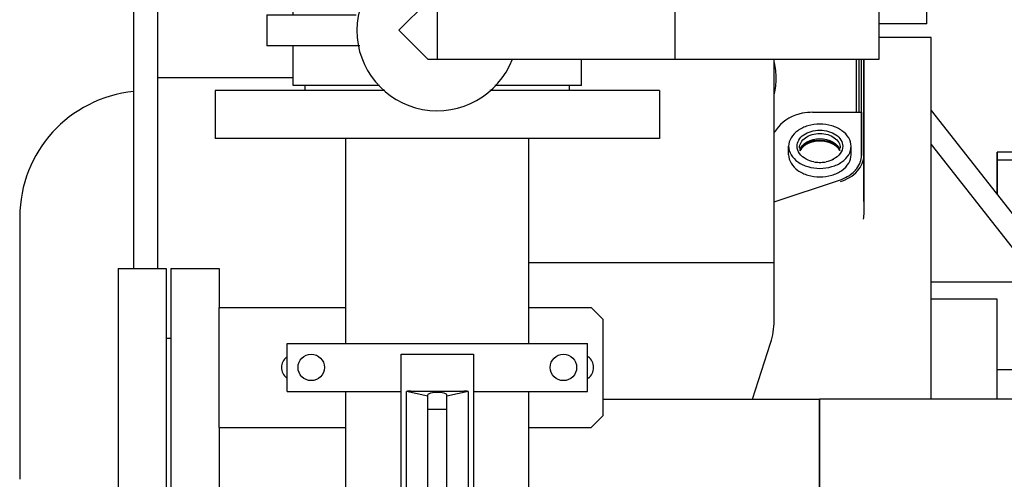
# Model space of a CAD drawing. Header units: millimetres. Extents: x 0 to 1189, y 0 to 841.
# Tile 103 of 131: x 395 to 412, y 682 to 690. Entities that reach past the tile are written whole.
import ezdxf

# ---------------------------------------------------------------- set-up
doc = ezdxf.new("R2010")
doc.units = ezdxf.units.MM
doc.header["$LTSCALE"] = 65.395
for name, color, linetype in [('1907_153701_06_AC_PBL1672', 7, 'CONTINUOUS'), ('25007_060000_TLKGS_KGS_V_ABL1596', 7, 'CONTINUOUS'), ('25007_061000_TLKGS_KGS_V_ABL1638', 7, 'CONTINUOUS'), ('25007_153200_93_ABL1703', 7, 'CONTINUOUS'), ('25007_153202_26_ABL1653', 7, 'CONTINUOUS'), ('25007_153202_26_T1_PBL1684', 7, 'CONTINUOUS'), ('25007_153202_48_ABL1650', 7, 'CONTINUOUS'), ('25007_153202_48_T1_PBL1736', 7, 'CONTINUOUS'), ('25007_153202_48_T2_PBL1966', 7, 'CONTINUOUS'), ('25007_153700_00_12_AC_ABL1742', 7, 'CONTINUOUS'), ('25007_153700_00_12_AC_ABL1744', 7, 'CONTINUOUS'), ('25007_153700_00_12_T1_AC_PBL1745', 7, 'CONTINUOUS'), ('25007_153700_00_12_T1_AC_PBL1746', 7, 'CONTINUOUS'), ('25007_153700_00_12_T2_AC_PBL1743', 7, 'CONTINUOUS'), ('25007_153700_00_12_T2_AC_PBL1876', 7, 'CONTINUOUS'), ('25007_153701_48_PBL1665', 7, 'CONTINUOUS'), ('25007_641000_05_SIMPLE1_E_ABL1639', 7, 'CONTINUOUS'), ('25007_641000_05_SIMPLE1_T2_E_PBL1640', 7, 'CONTINUOUS'), ('25007_765000_05_SIMPLE1_T1_X_PBL1717', 7, 'CONTINUOUS'), ('25007_765000_05_SIMPLE1_X_ABL1716', 7, 'CONTINUOUS'), ('25067_153000_20_T1_PBL1648', 7, 'CONTINUOUS'), ('25087_000000_TLKGS_MARKETING_ABL1591', 7, 'CONTINUOUS'), ('8M25C_GENSET_KPL_VERROHRUNG_ABL1611', 7, 'CONTINUOUS'), ('ARI_ZESA_DN80_PN16_EPDM_PBL1671', 7, 'CONTINUOUS'), ('B-05-38X28-89X2_5-N6000_PBL1704', 7, 'CONTINUOUS'), ('BOGEN-S-2D-180-114_3X3_6_PBL1724', 7, 'CONTINUOUS'), ('D2616-2-K-114_3-3_6-76_1-2_9_PBL1723', 7, 'CONTINUOUS'), ('DIN16182-BG100X63_PBL1687', 7, 'CONTINUOUS'), ('E1514-IBC_DN65PN40X2_PBL1962', 7, 'CONTINUOUS'), ('EN1092-1-01A-DN65_PN16-77_5_PBL1644', 7, 'CONTINUOUS'), ('EN1092-1-01A-DN65_PN16-77_5_PBL1651', 7, 'CONTINUOUS'), ('EN1092-1-01A-DN65_PN16-77_5_PBL1654', 7, 'CONTINUOUS'), ('EN1092-1-01A-DN65_PN16-77_5_PBL1951', 7, 'CONTINUOUS'), ('FZ7-9984-418634_4_PBL1741', 7, 'CONTINUOUS'), ('N4011-C105X77_PBL1762', 7, 'CONTINUOUS'), ('N6003-17X26-5_PBL1729', 7, 'CONTINUOUS'), ('new_view_8_VBL1588', 7, 'CONTINUOUS'), ('T-STUECK-S-76_1X2_9-76_1X2_9_PBL1692', 7, 'CONTINUOUS')]:
    doc.layers.add(name, color=color, linetype=linetype)

# ---------------------------------------------------------------- blocks, each defined once
blk = doc.blocks.new('25007_641000_05_SIMPLE1_T2_E_PBL1640', base_point=(403.8, 683.012))
at = {"layer": '25007_641000_05_SIMPLE1_T2_E_PBL1640', "color": 7, "linetype": 'Continuous'}
for p, q in [((410.382, 689.389), (409.516, 689.389)), ((410.382, 688.242), (410.382, 689.389)), ((409.262, 689.028), (409.262, 686.44)), ((399.756, 688.716), (397.5, 688.716)), ((410.382, 687.535), (410.382, 688.242)), ((410.382, 688.171), (412.181, 685.881)), ((410.382, 687.605), (412.181, 685.315)), ((410.382, 683.362), (410.382, 687.535)), ((411.481, 686.772), (411.481, 687.478)), ((411.481, 687.478), (411.481, 686.773)), ((412.4, 687.478), (411.481, 687.478)), ((412.4, 687.344), (411.481, 687.344)), ((395.202, 686.398), (395.2, 682.027)), ((410.382, 685.315), (412.181, 685.315)), ((411.481, 685.03), (410.382, 685.03)), ((411.481, 683.362), (411.481, 685.03)), ((411.481, 683.362), (411.481, 685.03)), ((412.24, 683.851), (411.481, 683.852))]:
    blk.add_line(p, q, dxfattribs=at)
for centre, radius, start, end in [((397.302, 686.397), 2.1, 95.5181, 179.9769), ((408.942, 686.687), 0.321, 354.878, 359.9947), ((408.651, 686.441), 0.611, 352.7014, 358.0524), ((408.669, 686.44), 0.594, 358.0689, 359.9913)]:
    blk.add_arc(centre, radius, start, end, dxfattribs=at)
blk = doc.blocks.new('25007_641000_05_SIMPLE1_E_ABL1639', base_point=(421.7, 701.1))
at = {"layer": '25007_641000_05_SIMPLE1_T2_E_PBL1640'}
blk.add_blockref('25007_641000_05_SIMPLE1_T2_E_PBL1640', (403.8, 683.012), dxfattribs=at)
blk = doc.blocks.new('25007_765000_05_SIMPLE1_T1_X_PBL1717', base_point=(418.702, 699.956))
at = {"layer": '25007_765000_05_SIMPLE1_T1_X_PBL1717', "color": 7, "linetype": 'Continuous'}
for q in [(410.312, 697.616), (409.516, 689.616)]:
    blk.add_line((410.312, 689.616), q, dxfattribs=at)
blk = doc.blocks.new('25007_765000_05_SIMPLE1_X_ABL1716', base_point=(428.316, 701.1))
at = {"layer": '25007_765000_05_SIMPLE1_T1_X_PBL1717'}
blk.add_blockref('25007_765000_05_SIMPLE1_T1_X_PBL1717', (418.702, 699.956), dxfattribs=at)
blk = doc.blocks.new('25007_061000_TLKGS_KGS_V_ABL1638', base_point=(431.215, 705.756))
at = {"layer": '25007_641000_05_SIMPLE1_E_ABL1639'}
blk.add_blockref('25007_641000_05_SIMPLE1_E_ABL1639', (421.7, 701.1), dxfattribs=at)
at = {"layer": '25007_765000_05_SIMPLE1_X_ABL1716'}
blk.add_blockref('25007_765000_05_SIMPLE1_X_ABL1716', (428.316, 701.1), dxfattribs=at)
blk = doc.blocks.new('25007_060000_TLKGS_KGS_V_ABL1596', base_point=(410.376, 729.239))
at = {"layer": '25007_061000_TLKGS_KGS_V_ABL1638'}
blk.add_blockref('25007_061000_TLKGS_KGS_V_ABL1638', (431.215, 705.756), dxfattribs=at)
blk = doc.blocks.new('25087_000000_TLKGS_MARKETING_ABL1591', base_point=(467.401, 729.393))
at = {"layer": '25007_060000_TLKGS_KGS_V_ABL1596'}
blk.add_blockref('25007_060000_TLKGS_KGS_V_ABL1596', (410.376, 729.239), dxfattribs=at)
blk = doc.blocks.new('EN1092-1-01A-DN65_PN16-77_5_PBL1644', base_point=(397.24, 681.84))
at = {"layer": 'EN1092-1-01A-DN65_PN16-77_5_PBL1644', "color": 7, "linetype": 'Continuous'}
for p, q in [((396.84, 685.54), (396.84, 678.14)), ((396.84, 685.54), (397.64, 685.54)), ((397.64, 685.54), (397.64, 678.14)), ((396.84, 678.14), (397.64, 678.14))]:
    blk.add_line(p, q, dxfattribs=at)
blk = doc.blocks.new('25067_153000_20_T1_PBL1648', base_point=(400.86, 685.737))
at = {"layer": '25067_153000_20_T1_PBL1648', "color": 7, "linetype": 'Continuous'}
for p, q in [((403.685, 694.242), (404.62, 694.242)), ((403.685, 693.842), (404.62, 693.842)), ((397.1, 685.54), (397.1, 692.706)), ((397.5, 685.54), (397.5, 692.706)), ((397.1, 677.233), (397.1, 678.14)), ((397.5, 677.233), (397.5, 678.14))]:
    blk.add_line(p, q, dxfattribs=at)
blk.add_arc((397.3, 677.233), 0.2, 180, 360, dxfattribs=at)
blk = doc.blocks.new('EN1092-1-01A-DN65_PN16-77_5_PBL1651', base_point=(398.12, 681.84))
at = {"layer": 'EN1092-1-01A-DN65_PN16-77_5_PBL1651', "color": 7, "linetype": 'Continuous'}
for p, q in [((397.72, 685.54), (397.72, 678.14)), ((397.72, 685.54), (398.52, 685.54)), ((398.52, 685.54), (398.52, 684.891)), ((398.52, 682.891), (398.52, 678.14)), ((397.72, 678.14), (398.52, 678.14))]:
    blk.add_line(p, q, dxfattribs=at)
blk = doc.blocks.new('T-STUECK-S-76_1X2_9-76_1X2_9_PBL1692', base_point=(406.101, 681.079))
at = {"layer": 'T-STUECK-S-76_1X2_9-76_1X2_9_PBL1692', "color": 7, "linetype": 'Continuous'}
for p, q in [((404.92, 683.362), (408.52, 683.362)), ((408.52, 683.362), (408.52, 680.318)), ((407.763, 680.318), (408.52, 680.318)), ((403.958, 679.16), (403.958, 679.557)), ((407.002, 679.16), (407.002, 679.557))]:
    blk.add_line(p, q, dxfattribs=at)
for centre, start, end in [((407.763, 679.557), 90, 180), ((403.197, 679.557), 360, 50.4428)]:
    blk.add_arc(centre, 0.761, start, end, dxfattribs=at)
blk = doc.blocks.new('25007_153202_48_T1_PBL1736', base_point=(410.38, 681.84))
at = {"layer": '25007_153202_48_T1_PBL1736', "color": 7, "linetype": 'Continuous'}
for p, q in [((408.52, 680.318), (408.52, 683.362)), ((412.24, 683.362), (408.52, 683.362)), ((412.24, 680.318), (408.52, 680.318))]:
    blk.add_line(p, q, dxfattribs=at)
blk = doc.blocks.new('N4011-C105X77_PBL1762', base_point=(412.82, 681.84))
at = {"layer": 'N4011-C105X77_PBL1762', "color": 7, "linetype": 'Continuous'}
for p, q in [((412.52, 681.86), (412.52, 681.82)), ((413.12, 681.86), (413.12, 681.82))]:
    blk.add_line(p, q, dxfattribs=at)
blk = doc.blocks.new('EN1092-1-01A-DN65_PN16-77_5_PBL1951', base_point=(405.48, 678.6))
at = {"layer": 'EN1092-1-01A-DN65_PN16-77_5_PBL1951', "color": 7, "linetype": 'Continuous'}
for p, q in [((405.46, 679), (405.5, 679)), ((405.46, 678.2), (405.5, 678.2))]:
    blk.add_line(p, q, dxfattribs=at)
blk = doc.blocks.new('25007_153202_48_T2_PBL1966', base_point=(399.577, 680.318))
at = {"layer": '25007_153202_48_T2_PBL1966', "color": 7, "linetype": 'Continuous'}
blk.add_line((400.634, 680.318), (398.52, 680.318), dxfattribs=at)
blk = doc.blocks.new('25007_153202_48_ABL1650', base_point=(405.42, 681.84))
at = {"layer": '25007_153202_48_T1_PBL1736'}
blk.add_blockref('25007_153202_48_T1_PBL1736', (410.38, 681.84), dxfattribs=at)
at = {"layer": '25007_153202_48_T2_PBL1966'}
blk.add_blockref('25007_153202_48_T2_PBL1966', (399.577, 680.318), dxfattribs=at)
at = {"layer": 'EN1092-1-01A-DN65_PN16-77_5_PBL1651'}
blk.add_blockref('EN1092-1-01A-DN65_PN16-77_5_PBL1651', (398.12, 681.84), dxfattribs=at)
at = {"layer": 'EN1092-1-01A-DN65_PN16-77_5_PBL1951'}
blk.add_blockref('EN1092-1-01A-DN65_PN16-77_5_PBL1951', (405.48, 678.6), dxfattribs=at)
at = {"layer": 'N4011-C105X77_PBL1762'}
blk.add_blockref('N4011-C105X77_PBL1762', (412.82, 681.84), dxfattribs=at)
at = {"layer": 'T-STUECK-S-76_1X2_9-76_1X2_9_PBL1692'}
blk.add_blockref('T-STUECK-S-76_1X2_9-76_1X2_9_PBL1692', (406.101, 681.079), dxfattribs=at)
blk = doc.blocks.new('EN1092-1-01A-DN65_PN16-77_5_PBL1654', base_point=(402.156, 688.108))
at = {"layer": 'EN1092-1-01A-DN65_PN16-77_5_PBL1654', "color": 7, "linetype": 'Continuous'}
for p, q in [((398.456, 688.508), (398.456, 687.708)), ((401.284, 688.508), (398.456, 688.508)), ((405.856, 688.508), (403.033, 688.508)), ((405.856, 688.508), (405.856, 687.708)), ((405.856, 687.708), (398.456, 687.708))]:
    blk.add_line(p, q, dxfattribs=at)
blk = doc.blocks.new('25007_153202_26_T1_PBL1684', base_point=(402.156, 682.31))
at = {"layer": '25007_153202_26_T1_PBL1684', "color": 7, "linetype": 'Continuous'}
for p, q in [((400.634, 684.291), (400.634, 687.708)), ((403.678, 684.291), (403.678, 687.708)), ((400.634, 676.912), (400.634, 683.491)), ((403.678, 676.912), (403.678, 683.491)), ((400.634, 676.912), (403.678, 676.912))]:
    blk.add_line(p, q, dxfattribs=at)
blk = doc.blocks.new('25007_153202_26_ABL1653', base_point=(402.906, 679.37))
at = {"layer": '25007_153202_26_T1_PBL1684'}
blk.add_blockref('25007_153202_26_T1_PBL1684', (402.156, 682.31), dxfattribs=at)
at = {"layer": 'EN1092-1-01A-DN65_PN16-77_5_PBL1654'}
blk.add_blockref('EN1092-1-01A-DN65_PN16-77_5_PBL1654', (402.156, 688.108), dxfattribs=at)
blk = doc.blocks.new('25007_153701_48_PBL1665', base_point=(401.72, 683.891))
at = {"layer": '25007_153701_48_PBL1665', "color": 7, "linetype": 'Continuous'}
for p, q in [((398.52, 682.891), (398.52, 684.891)), ((398.52, 684.891), (400.634, 684.891)), ((403.678, 684.891), (404.72, 684.891)), ((404.92, 684.691), (404.72, 684.891)), ((404.92, 683.091), (404.92, 684.691)), ((404.72, 682.891), (404.92, 683.091)), ((398.52, 682.891), (400.634, 682.891)), ((403.678, 682.891), (404.72, 682.891))]:
    blk.add_line(p, q, dxfattribs=at)
for centre, start, end in [((399.78, 683.891), 128.2495, 231.7505), ((404.54, 683.891), 305.9645, 54.0355)]:
    blk.add_arc(centre, 0.22, start, end, dxfattribs=at)
blk = doc.blocks.new('ARI_ZESA_DN80_PN16_EPDM_PBL1671', base_point=(404.415, 689.508))
at = {"layer": 'ARI_ZESA_DN80_PN16_EPDM_PBL1671', "color": 7, "linetype": 'Continuous'}
for p, q in [((399.956, 690.428), (399.956, 690.508)), ((399.956, 690.508), (401.279, 690.508)), ((403.027, 690.508), (404.356, 690.508)), ((404.356, 690.428), (404.356, 690.508)), ((399.756, 689.768), (399.756, 690.428)), ((399.756, 690.428), (401.196, 690.428)), ((403.12, 690.428), (404.556, 690.428)), ((404.556, 689.988), (404.556, 690.428)), ((401.996, 689.988), (401.516, 689.508)), ((401.996, 689.988), (409.516, 689.988)), ((402.156, 689.988), (402.156, 689.028)), ((406.116, 689.028), (406.116, 689.988)), ((409.516, 689.028), (409.516, 689.988)), ((399.315, 689.768), (399.315, 689.248)), ((399.315, 689.768), (400.806, 689.768)), ((401.516, 689.508), (401.996, 689.028)), ((400.867, 689.248), (399.315, 689.248)), ((399.756, 688.588), (399.756, 689.248)), ((401.996, 689.028), (409.516, 689.028)), ((404.556, 688.588), (404.556, 689.028)), ((401.192, 688.588), (399.756, 688.588)), ((399.956, 688.508), (399.956, 688.588)), ((404.556, 688.588), (403.116, 688.588)), ((404.356, 688.508), (404.356, 688.588))]:
    blk.add_line(p, q, dxfattribs=at)
blk.add_arc((402.156, 689.508), 1.34, 21.0103, 338.9254, dxfattribs=at)
blk = doc.blocks.new('1907_153701_06_AC_PBL1672', base_point=(402.156, 683.891))
at = {"layer": '1907_153701_06_AC_PBL1672', "color": 7, "linetype": 'Continuous'}
for p, q in [((399.656, 683.491), (399.656, 684.291)), ((399.656, 684.291), (404.656, 684.291)), ((404.656, 683.491), (404.656, 684.291)), ((399.656, 683.491), (401.556, 683.491)), ((402.756, 683.491), (404.656, 683.491))]:
    blk.add_line(p, q, dxfattribs=at)
for centre in [(400.056, 683.891), (404.256, 683.891)]:
    blk.add_circle(centre, 0.22, dxfattribs=at)
blk = doc.blocks.new('DIN16182-BG100X63_PBL1687', base_point=(402.156, 681.902))
at = {"layer": 'DIN16182-BG100X63_PBL1687', "color": 7, "linetype": 'Continuous'}
for p, q in [((401.556, 679.712), (401.556, 684.112)), ((401.556, 684.112), (402.756, 684.112)), ((402.756, 684.112), (402.756, 679.712)), ((401.642, 680.437), (401.642, 683.492)), ((401.996, 683.412), (401.642, 683.492)), ((401.716, 683.496), (402.596, 683.496)), ((401.996, 680.496), (401.996, 683.432)), ((402.669, 683.492), (402.316, 683.412)), ((402.316, 680.496), (402.316, 683.432)), ((402.669, 683.492), (402.669, 680.437)), ((401.996, 680.516), (401.642, 680.437)), ((402.669, 680.437), (402.316, 680.516)), ((401.716, 680.432), (402.596, 680.432)), ((401.532, 680.232), (401.556, 680.273)), ((401.556, 680.191), (401.532, 680.232)), ((402.756, 680.273), (402.779, 680.232)), ((402.779, 680.232), (402.756, 680.191)), ((401.556, 679.712), (402.756, 679.712)), ((401.844, 679.692), (401.833, 679.712)), ((402.468, 679.692), (401.844, 679.692)), ((402.479, 679.712), (402.468, 679.692))]:
    blk.add_line(p, q, dxfattribs=at)
at = {"layer": 'DIN16182-BG100X63_PBL1687', "color": 2, "linetype": 'Continuous'}
for p, q in [((402.316, 683.192), (401.996, 683.192)), ((402.316, 680.792), (401.996, 680.792))]:
    blk.add_line(p, q, dxfattribs=at)
at = {"layer": 'DIN16182-BG100X63_PBL1687', "color": 7, "linetype": 'Continuous'}
for centre, start_param, end_param in [((401.716, 683.454), 1.570796, 2.048639), ((402.156, 683.432), 0, 3.141593), ((402.596, 683.454), 1.092954, 1.570796), ((402.156, 680.496), 3.141593, 6.283185), ((401.716, 680.475), -2.048639, -1.570796), ((402.596, 680.475), -1.570796, -1.092954)]:
    blk.add_ellipse(centre, major_axis=(0.16, 0), ratio=0.267949, start_param=start_param, end_param=end_param, dxfattribs=at)
blk = doc.blocks.new('B-05-38X28-89X2_5-N6000_PBL1704', base_point=(405.48, 692.442))
at = {"layer": 'B-05-38X28-89X2_5-N6000_PBL1704', "color": 7, "linetype": 'Continuous'}
for p, q in [((404.72, 691.882), (404.72, 693.002)), ((404.72, 693.002), (406.24, 693.002)), ((406.24, 691.882), (406.24, 693.002))]:
    blk.add_line(p, q, dxfattribs=at)
blk.add_arc((405.48, 690.202), 1.78, 70.7033, 109.2967, dxfattribs=at)
blk = doc.blocks.new('D2616-2-K-114_3-3_6-76_1-2_9_PBL1723', base_point=(405.722, 684.501))
at = {"layer": 'D2616-2-K-114_3-3_6-76_1-2_9_PBL1723', "color": 7, "linetype": 'Continuous'}
for p, q in [((403.678, 685.64), (407.766, 685.64)), ((407.766, 684.669), (407.766, 685.64)), ((407.403, 683.362), (407.707, 684.298))]:
    blk.add_line(p, q, dxfattribs=at)
blk.add_arc((406.566, 684.669), 1.2, 342, 360, dxfattribs=at)
blk = doc.blocks.new('BOGEN-S-2D-180-114_3X3_6_PBL1724', base_point=(405.48, 688.529))
at = {"layer": 'BOGEN-S-2D-180-114_3X3_6_PBL1724', "color": 7, "linetype": 'Continuous'}
for p, q in [((407.766, 685.64), (407.766, 689.028)), ((403.678, 685.64), (407.766, 685.64))]:
    blk.add_line(p, q, dxfattribs=at)
blk.add_arc((405.48, 689.72), 2.286, 10.9585, 132.0498, dxfattribs=at)
blk = doc.blocks.new('FZ7-9984-418634_4_PBL1741', base_point=(408.475, 688.879))
at = {"layer": 'FZ7-9984-418634_4_PBL1741', "color": 7, "linetype": 'Continuous'}
for p, q in [((409.14, 688.142), (409.14, 689.028)), ((409.18, 688.142), (409.18, 689.028))]:
    blk.add_line(p, q, dxfattribs=at)
for centre, start, end in [((406.622, 688.708), 0.0597, 12.8088), ((406.622, 688.71), 347.1912, 359.9403)]:
    blk.add_arc(centre, 1.178, start, end, dxfattribs=at)
blk.add_open_spline([(408.431, 690.256), (408.405, 690.251), (408.314, 690.226), (408.228, 690.166), (408.194, 690.107)], degree=3, knots=[0, 0, 0, 0, 0.277946, 1, 1, 1, 1], dxfattribs=at)
blk.add_open_spline([(408.862, 687.502), (408.8, 687.609), (408.528, 687.713), (408.256, 687.609), (408.194, 687.502)], degree=3, dxfattribs=at)
blk = doc.blocks.new('25007_153200_93_ABL1703', base_point=(406.187, 688.182))
at = {"layer": 'B-05-38X28-89X2_5-N6000_PBL1704'}
blk.add_blockref('B-05-38X28-89X2_5-N6000_PBL1704', (405.48, 692.442), dxfattribs=at)
at = {"layer": 'BOGEN-S-2D-180-114_3X3_6_PBL1724'}
blk.add_blockref('BOGEN-S-2D-180-114_3X3_6_PBL1724', (405.48, 688.529), dxfattribs=at)
at = {"layer": 'D2616-2-K-114_3-3_6-76_1-2_9_PBL1723'}
blk.add_blockref('D2616-2-K-114_3-3_6-76_1-2_9_PBL1723', (405.722, 684.501), dxfattribs=at)
at = {"layer": 'FZ7-9984-418634_4_PBL1741'}
blk.add_blockref('FZ7-9984-418634_4_PBL1741', (408.475, 688.879), dxfattribs=at)
blk = doc.blocks.new('N6003-17X26-5_PBL1729', base_point=(408.528, 687.505))
at = {"layer": 'N6003-17X26-5_PBL1729', "color": 7, "linetype": 'Continuous'}
for p, q in [((408.008, 687.435), (408.008, 687.576)), ((409.048, 687.435), (409.048, 687.576))]:
    blk.add_line(p, q, dxfattribs=at)
for centre, radius, start, end in [((408.487, 687.714), 0.4, 241.8525, 242.2033), ((408.569, 687.714), 0.4, 297.7967, 298.1475), ((408.527, 687.835), 0.527, 258.8829, 268.6452), ((408.528, 687.843), 0.535, 268.6056, 271.3944), ((408.529, 687.835), 0.527, 271.3548, 281.1171)]:
    blk.add_arc(centre, radius, start, end, dxfattribs=at)
for points, knots in [([(409.048, 687.576), (409.048, 687.625), (409.016, 687.729), (408.895, 687.849), (408.725, 687.926), (408.528, 687.953), (408.331, 687.926), (408.161, 687.849), (408.04, 687.729), (408.008, 687.625), (408.008, 687.576)], [0, 0, 0, 0, 0.104739, 0.222329, 0.356016, 0.5, 0.643984, 0.777671, 0.895261, 1, 1, 1, 1]), ([(408.148, 687.576), (408.148, 687.612), (408.171, 687.688), (408.26, 687.776), (408.384, 687.832), (408.528, 687.851), (408.672, 687.832), (408.796, 687.776), (408.885, 687.688), (408.908, 687.612), (408.908, 687.576)], [0, 0, 0, 0, 0.104742, 0.222328, 0.356016, 0.5, 0.643984, 0.777672, 0.895258, 1, 1, 1, 1]), ([(408.188, 687.548), (408.188, 687.58), (408.209, 687.648), (408.288, 687.726), (408.399, 687.777), (408.528, 687.794), (408.657, 687.777), (408.768, 687.726), (408.847, 687.648), (408.868, 687.58), (408.868, 687.548)], [0, 0, 0, 0, 0.104745, 0.222329, 0.356015, 0.5, 0.643985, 0.777671, 0.895255, 1, 1, 1, 1]), ([(408.008, 687.576), (408.008, 687.527), (408.04, 687.423), (408.161, 687.303), (408.331, 687.226), (408.528, 687.199), (408.725, 687.226), (408.895, 687.303), (409.016, 687.423), (409.048, 687.527), (409.048, 687.576)], [0, 0, 0, 0, 0.104739, 0.222329, 0.356016, 0.5, 0.643984, 0.777671, 0.895261, 1, 1, 1, 1]), ([(408.299, 687.362), (408.256, 687.385), (408.181, 687.443), (408.148, 687.534), (408.148, 687.576)], [0, 0, 0, 0, 0.53627, 1, 1, 1, 1]), ([(408.908, 687.576), (408.908, 687.534), (408.875, 687.443), (408.8, 687.385), (408.757, 687.362)], [0, 0, 0, 0, 0.46373, 1, 1, 1, 1]), ([(408.008, 687.435), (408.008, 687.386), (408.04, 687.281), (408.161, 687.161), (408.331, 687.084), (408.528, 687.058), (408.725, 687.084), (408.895, 687.161), (409.016, 687.281), (409.048, 687.386), (409.048, 687.435)], [0, 0, 0, 0, 0.104739, 0.222329, 0.356016, 0.5, 0.643984, 0.777671, 0.895261, 1, 1, 1, 1])]:
    blk.add_open_spline(points, degree=3, knots=knots, dxfattribs=at)
for points in [[(408.193, 687.506), (408.226, 687.631), (408.528, 687.775), (408.83, 687.631), (408.863, 687.506)], [(408.426, 687.317), (408.383, 687.326), (408.34, 687.34), (408.301, 687.361)], [(408.755, 687.361), (408.716, 687.34), (408.673, 687.326), (408.63, 687.317)]]:
    blk.add_open_spline(points, degree=3, dxfattribs=at)
blk = doc.blocks.new('25007_153700_00_12_T2_AC_PBL1743', base_point=(408.493, 687.395))
at = {"layer": '25007_153700_00_12_T2_AC_PBL1743', "color": 7, "linetype": 'Continuous'}
for p, q in [((408.407, 688.142), (409.22, 688.142)), ((409.22, 688.142), (409.22, 687.421)), ((407.766, 686.648), (408.854, 687.012))]:
    blk.add_line(p, q, dxfattribs=at)
for centre, radius, start, end in [((406.379, 688.936), 1.792, 320.8645, 324.4159), ((408.773, 687.49), 0.466, 317.4773, 318.8533), ((408.867, 687.43), 0.354, 336.8698, 340.5235), ((408.606, 687.752), 0.78, 288.5095, 288.7117), ((408.669, 687.618), 0.632, 299.9243, 302.6436)]:
    blk.add_arc(centre, radius, start, end, dxfattribs=at)
for points, knots in [([(408.407, 688.142), (408.349, 688.142), (408.14, 688.123), (407.925, 688.018), (407.836, 687.893)], [0, 0, 0, 0, 0.275893, 1, 1, 1, 1]), ([(408.528, 687.675), (408.502, 687.675), (408.405, 687.668), (408.308, 687.633), (408.25, 687.59)], [0, 0, 0, 0, 0.264414, 1, 1, 1, 1]), ([(408.806, 687.59), (408.787, 687.604), (408.704, 687.655), (408.603, 687.675), (408.528, 687.675)], [0, 0, 0, 0, 0.234545, 1, 1, 1, 1]), ([(409.01, 687.086), (409.02, 687.092), (409.058, 687.119), (409.094, 687.15), (409.117, 687.175)], [0, 0, 0, 0, 0.258667, 1, 1, 1, 1])]:
    blk.add_open_spline(points, degree=3, knots=knots, dxfattribs=at)
for points in [[(408.25, 687.59), (408.227, 687.572), (408.205, 687.551), (408.188, 687.527)], [(408.868, 687.527), (408.851, 687.551), (408.829, 687.572), (408.806, 687.59)], [(409.201, 687.312), (409.213, 687.347), (409.22, 687.384), (409.22, 687.421)], [(409.124, 687.183), (409.152, 687.215), (409.176, 687.252), (409.193, 687.29)], [(408.856, 687.013), (408.901, 687.028), (408.944, 687.047), (408.984, 687.07)]]:
    blk.add_open_spline(points, degree=3, dxfattribs=at)
blk = doc.blocks.new('25007_153700_00_12_T1_AC_PBL1746', base_point=(409.065, 687.768))
at = {"layer": '25007_153700_00_12_T1_AC_PBL1746', "color": 7, "linetype": 'Continuous'}
for p, q in [((409.22, 687.421), (409.22, 688.849)), ((409.26, 686.686), (409.26, 688.849))]:
    blk.add_line(p, q, dxfattribs=at)
blk.add_open_spline([(408.871, 686.987), (408.976, 687.022), (409.125, 687.106), (409.24, 687.281), (409.26, 687.376), (409.26, 687.421)], degree=3, knots=[0, 0, 0, 0, 0.541976, 0.778796, 1, 1, 1, 1], dxfattribs=at)
blk = doc.blocks.new('25007_153700_00_12_AC_ABL1742', base_point=(408.513, 687.748))
at = {"layer": '25007_153700_00_12_T1_AC_PBL1746'}
blk.add_blockref('25007_153700_00_12_T1_AC_PBL1746', (409.065, 687.768), dxfattribs=at)
at = {"layer": '25007_153700_00_12_T2_AC_PBL1743'}
blk.add_blockref('25007_153700_00_12_T2_AC_PBL1743', (408.493, 687.395), dxfattribs=at)
blk = doc.blocks.new('25007_153700_00_12_T1_AC_PBL1745', base_point=(408.325, 689.795))
at = {"layer": '25007_153700_00_12_T1_AC_PBL1745', "color": 7, "linetype": 'Continuous'}
for p, q in [((408.432, 690.603), (407.539, 690.901)), ((408.432, 690.634), (407.556, 690.927)), ((409.26, 689.988), (409.26, 690.053)), ((409.22, 688.625), (409.22, 689.028)), ((409.26, 688.625), (409.26, 689.028))]:
    blk.add_line(p, q, dxfattribs=at)
for points in [[(407.556, 690.927), (407.502, 690.945), (407.446, 690.957), (407.39, 690.965)], [(407.539, 690.901), (407.496, 690.916), (407.452, 690.926), (407.407, 690.933)], [(409.26, 690.053), (409.26, 690.098), (409.251, 690.144), (409.234, 690.185)]]:
    blk.add_open_spline(points, degree=3, dxfattribs=at)
blk = doc.blocks.new('25007_153700_00_12_T2_AC_PBL1876', base_point=(407.92, 690.533))
at = {"layer": '25007_153700_00_12_T2_AC_PBL1876', "color": 7, "linetype": 'Continuous'}
blk.add_line((408.432, 690.603), (407.542, 690.901), dxfattribs=at)
for points in [[(407.542, 690.901), (407.498, 690.916), (407.453, 690.927), (407.407, 690.934)], [(408.25, 690.195), (408.227, 690.177), (408.205, 690.156), (408.188, 690.132)]]:
    blk.add_open_spline(points, degree=3, dxfattribs=at)
blk.add_open_spline([(408.431, 690.271), (408.414, 690.268), (408.35, 690.253), (408.289, 690.224), (408.25, 690.195)], degree=3, knots=[0, 0, 0, 0, 0.263205, 1, 1, 1, 1], dxfattribs=at)
blk = doc.blocks.new('25007_153700_00_12_AC_ABL1744', base_point=(408.325, 689.795))
at = {"layer": '25007_153700_00_12_T1_AC_PBL1745'}
blk.add_blockref('25007_153700_00_12_T1_AC_PBL1745', (408.325, 689.795), dxfattribs=at)
at = {"layer": '25007_153700_00_12_T2_AC_PBL1876'}
blk.add_blockref('25007_153700_00_12_T2_AC_PBL1876', (407.92, 690.533), dxfattribs=at)
blk = doc.blocks.new('E1514-IBC_DN65PN40X2_PBL1962', base_point=(397.68, 681.84))
at = {"layer": 'E1514-IBC_DN65PN40X2_PBL1962', "color": 7, "linetype": 'Continuous'}
for p, q in [((397.64, 684.38), (397.72, 684.38)), ((397.64, 679.3), (397.72, 679.3))]:
    blk.add_line(p, q, dxfattribs=at)
blk = doc.blocks.new('8M25C_GENSET_KPL_VERROHRUNG_ABL1611', base_point=(519.31, 700.949))
at = {"layer": '1907_153701_06_AC_PBL1672'}
blk.add_blockref('1907_153701_06_AC_PBL1672', (402.156, 683.891), dxfattribs=at)
at = {"layer": '25007_153200_93_ABL1703'}
blk.add_blockref('25007_153200_93_ABL1703', (406.187, 688.182), dxfattribs=at)
at = {"layer": '25007_153202_26_ABL1653'}
blk.add_blockref('25007_153202_26_ABL1653', (402.906, 679.37), dxfattribs=at)
at = {"layer": '25007_153202_48_ABL1650'}
blk.add_blockref('25007_153202_48_ABL1650', (405.42, 681.84), dxfattribs=at)
at = {"layer": '25007_153700_00_12_AC_ABL1742'}
blk.add_blockref('25007_153700_00_12_AC_ABL1742', (408.513, 687.748), dxfattribs=at)
at = {"layer": '25007_153700_00_12_AC_ABL1744'}
blk.add_blockref('25007_153700_00_12_AC_ABL1744', (408.325, 689.795), dxfattribs=at)
at = {"layer": '25007_153701_48_PBL1665'}
blk.add_blockref('25007_153701_48_PBL1665', (401.72, 683.891), dxfattribs=at)
at = {"layer": '25067_153000_20_T1_PBL1648'}
blk.add_blockref('25067_153000_20_T1_PBL1648', (400.86, 685.737), dxfattribs=at)
at = {"layer": 'ARI_ZESA_DN80_PN16_EPDM_PBL1671'}
blk.add_blockref('ARI_ZESA_DN80_PN16_EPDM_PBL1671', (404.415, 689.508), dxfattribs=at)
at = {"layer": 'DIN16182-BG100X63_PBL1687'}
blk.add_blockref('DIN16182-BG100X63_PBL1687', (402.156, 681.902), dxfattribs=at)
at = {"layer": 'E1514-IBC_DN65PN40X2_PBL1962'}
blk.add_blockref('E1514-IBC_DN65PN40X2_PBL1962', (397.68, 681.84), dxfattribs=at)
at = {"layer": 'EN1092-1-01A-DN65_PN16-77_5_PBL1644'}
blk.add_blockref('EN1092-1-01A-DN65_PN16-77_5_PBL1644', (397.24, 681.84), dxfattribs=at)
at = {"layer": 'N6003-17X26-5_PBL1729'}
blk.add_blockref('N6003-17X26-5_PBL1729', (408.528, 687.505), dxfattribs=at)
blk = doc.blocks.new('NEW_VIEW_8_VBL1588', base_point=(537.261, 718.373))
at = {"layer": '25087_000000_TLKGS_MARKETING_ABL1591'}
blk.add_blockref('25087_000000_TLKGS_MARKETING_ABL1591', (467.401, 729.393), dxfattribs=at)
at = {"layer": '8M25C_GENSET_KPL_VERROHRUNG_ABL1611'}
blk.add_blockref('8M25C_GENSET_KPL_VERROHRUNG_ABL1611', (519.31, 700.949), dxfattribs=at)

msp = doc.modelspace()

# ---------------------------------------------------------------- block references
at = {"layer": 'new_view_8_VBL1588'}
msp.add_blockref('NEW_VIEW_8_VBL1588', (537.26107, 718.3732), dxfattribs=at)

doc.saveas('drawing.dxf')
